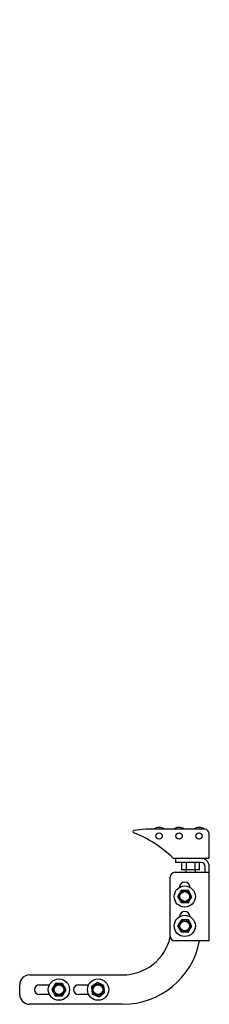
# Model space of a CAD drawing. Header units: inches. Extents: x 0 to 154, y 0 to 119.
# Tile 1 of 9: x 40.73 to 45.56, y 43.32 to 68.44. Entities that reach past the tile are written whole.
import ezdxf

# ---------------------------------------------------------------- set-up
doc = ezdxf.new("R2010")
doc.units = ezdxf.units.IN
doc.header["$LTSCALE"] = 8.47
doc.header["$MEASUREMENT"] = 0
for name, color, linetype in [('518353_WW_518353_30_BL4', 7, 'CONTINUOUS'), ('520309_BL0', 7, 'CONTINUOUS'), ('532387_BL3', 7, 'CONTINUOUS'), ('807_1829_16_1_SOLID1_BL11', 7, 'CONTINUOUS'), ('807_1829_4_1_SOLID1_BL10', 7, 'CONTINUOUS'), ('807_1829_6_1_SOLID1_BL9', 7, 'CONTINUOUS'), ('960616MSSF_BL1', 7, 'CONTINUOUS'), ('960616MSSF_BL2', 7, 'CONTINUOUS'), ('960616MSSF_BL5', 7, 'CONTINUOUS'), ('960616MSSF_BL6', 7, 'CONTINUOUS'), ('CUT_EXTRUDE1_1__BL8', 7, 'CONTINUOUS'), ('CUT_EXTRUDE1_3__BL7', 7, 'CONTINUOUS')]:
    doc.layers.add(name, color=color, linetype=linetype)

# ---------------------------------------------------------------- blocks, each defined once
blk = doc.blocks.new('520309_BL0', base_point=(62.851, 60.404))
at = {"layer": '520309_BL0', "color": 7, "linetype": 'CONTINUOUS'}
for p, q in [((45.043, 46.321), (45.07, 46.321)), ((40.978, 44.071), (43.353, 44.071)), ((40.728, 43.571), (40.728, 43.821)), ((41.228, 43.821), (41.488, 43.821)), ((42.228, 43.821), (42.489, 43.821)), ((41.489, 43.571), (41.228, 43.571)), ((42.488, 43.571), (42.228, 43.571)), ((43.353, 43.321), (40.978, 43.321))]:
    blk.add_line(p, q, dxfattribs=at)
for centre, radius, start, end in [((44.853, 46.071), 0.25, 94.7593, 100.694), ((43.353, 45.321), 1.25, 270, 346.5791), ((43.353, 45.321), 2, 270, 348.9589), ((40.978, 43.821), 0.25, 90, 180), ((41.228, 43.696), 0.125, 90, 270), ((42.228, 43.696), 0.125, 90, 270), ((40.978, 43.571), 0.25, 180, 270)]:
    blk.add_arc(centre, radius, start, end, dxfattribs=at)
blk = doc.blocks.new('960616MSSF_BL1', base_point=(41.728, 60.646))
at = {"layer": '960616MSSF_BL1', "color": 7, "linetype": 'CONTINUOUS'}
for p, q in [((41.622, 77.867), (41.61, 77.855)), ((41.61, 77.855), (41.847, 77.855)), ((41.61, 77.855), (41.61, 77.8)), ((41.622, 77.867), (41.835, 77.867)), ((41.835, 77.867), (41.847, 77.855)), ((41.847, 77.855), (41.847, 77.8)), ((41.61, 77.612), (41.61, 77.487)), ((41.847, 77.612), (41.847, 77.487)), ((41.458, 77.237), (41.458, 77.182)), ((41.999, 77.182), (41.458, 77.182)), ((41.547, 77.182), (41.547, 77.081)), ((41.641, 77.182), (41.641, 77.081)), ((41.823, 77.182), (41.823, 77.081)), ((41.91, 77.182), (41.91, 77.081)), ((41.999, 77.237), (41.999, 77.182)), ((41.577, 77.064), (41.549, 77.08)), ((41.88, 77.064), (41.577, 77.064)), ((41.88, 77.064), (41.908, 77.08)), ((41.91, 77.081), (41.908, 77.08)), ((41.641, 43.855), (41.547, 43.7)), ((41.823, 43.851), (41.641, 43.855)), ((41.91, 43.692), (41.823, 43.851)), ((41.547, 43.7), (41.634, 43.541)), ((41.634, 43.541), (41.816, 43.536)), ((41.816, 43.536), (41.91, 43.692))]:
    blk.add_line(p, q, dxfattribs=at)
for radius in [0.271, 0.151, 0.124]:
    blk.add_circle((41.728, 43.696), radius, dxfattribs=at)
for points, knots in [([(41.641, 77.081), (41.637, 77.079), (41.63, 77.076), (41.618, 77.071), (41.606, 77.068), (41.594, 77.067), (41.582, 77.068), (41.57, 77.071), (41.558, 77.076), (41.55, 77.079), (41.547, 77.081)], [0, 0, 0, 0, 0.130291, 0.256586, 0.379356, 0.500005, 0.620657, 0.74343, 0.869718, 1, 1, 1, 1]), ([(41.823, 77.081), (41.816, 77.079), (41.801, 77.075), (41.778, 77.071), (41.755, 77.068), (41.732, 77.067), (41.709, 77.068), (41.686, 77.071), (41.663, 77.075), (41.648, 77.079), (41.641, 77.081)], [0, 0, 0, 0, 0.125001, 0.250001, 0.375001, 0.5, 0.624999, 0.749999, 0.874999, 1, 1, 1, 1]), ([(41.908, 77.08), (41.905, 77.078), (41.898, 77.075), (41.887, 77.07), (41.876, 77.068), (41.865, 77.067), (41.855, 77.068), (41.844, 77.071), (41.833, 77.076), (41.826, 77.079), (41.823, 77.081)], [0, 0, 0, 0, 0.130721, 0.256745, 0.378764, 0.498542, 0.61859, 0.741338, 0.868319, 1, 1, 1, 1])]:
    blk.add_open_spline(points, degree=3, knots=knots, dxfattribs=at)
blk = doc.blocks.new('960616MSSF_BL2', base_point=(63.905, 60.646))
at = {"layer": '960616MSSF_BL2', "color": 7, "linetype": 'CONTINUOUS'}
for p, q in [((42.711, 43.877), (42.563, 43.772)), ((42.563, 43.772), (42.58, 43.591)), ((42.877, 43.801), (42.711, 43.877)), ((42.894, 43.62), (42.877, 43.801)), ((42.58, 43.591), (42.746, 43.515)), ((42.746, 43.515), (42.894, 43.62))]:
    blk.add_line(p, q, dxfattribs=at)
for radius in [0.271, 0.151, 0.124]:
    blk.add_circle((42.728, 43.696), radius, dxfattribs=at)
blk = doc.blocks.new('532387_BL3', base_point=(63.382, 60.623))
at = {"layer": '532387_BL3', "color": 7, "linetype": 'CONTINUOUS'}
for p, q in [((41.478, 43.821), (41.478, 43.8)), ((41.478, 43.593), (41.478, 43.571))]:
    blk.add_line(p, q, dxfattribs=at)
blk = doc.blocks.new('518353_WW_518353_30_BL4', base_point=(80.176, 76.62))
at = {"layer": '518353_WW_518353_30_BL4', "color": 7, "linetype": 'CONTINUOUS'}
for p, q in [((44.706, 47.046), (44.706, 46.941)), ((45.354, 46.941), (44.706, 46.941)), ((45.459, 46.688), (45.459, 46.836)), ((45.564, 44.938), (45.564, 46.836)), ((44.564, 45.063), (44.564, 46.563)), ((44.689, 46.688), (45.564, 46.688)), ((45.564, 44.938), (44.689, 44.938))]:
    blk.add_line(p, q, dxfattribs=at)
for centre, radius, start, end in [((45.354, 46.836), 0.21, 0, 90), ((45.354, 46.836), 0.105, 0, 90), ((44.689, 46.563), 0.125, 90, 180), ((44.939, 46.305), 0.133, 0, 180), ((44.939, 45.555), 0.133, 0, 180), ((44.689, 45.063), 0.125, 180, 270)]:
    blk.add_arc(centre, radius, start, end, dxfattribs=at)
blk = doc.blocks.new('960616MSSF_BL5', base_point=(64.643, 45.321))
at = {"layer": '960616MSSF_BL5', "color": 7, "linetype": 'CONTINUOUS'}
for p, q in [((44.852, 45.48), (44.757, 45.325)), ((45.033, 45.476), (44.852, 45.48)), ((45.121, 45.317), (45.033, 45.476)), ((44.757, 45.325), (44.844, 45.166)), ((45.026, 45.161), (45.121, 45.317)), ((44.844, 45.166), (45.026, 45.161))]:
    blk.add_line(p, q, dxfattribs=at)
for radius in [0.271, 0.151, 0.124]:
    blk.add_circle((44.939, 45.321), radius, dxfattribs=at)
blk = doc.blocks.new('960616MSSF_BL6', base_point=(64.643, 61.466))
at = {"layer": '960616MSSF_BL6', "color": 7, "linetype": 'CONTINUOUS'}
for p, q in [((44.852, 46.23), (44.757, 46.075)), ((45.033, 46.226), (44.852, 46.23)), ((45.121, 46.067), (45.033, 46.226)), ((44.757, 46.075), (44.844, 45.916)), ((45.026, 45.911), (45.121, 46.067)), ((44.844, 45.916), (45.026, 45.911))]:
    blk.add_line(p, q, dxfattribs=at)
for radius in [0.271, 0.151, 0.124]:
    blk.add_circle((44.939, 46.071), radius, dxfattribs=at)
blk = doc.blocks.new('CUT_EXTRUDE1_3__BL7', base_point=(45.084, 62.429))
at = {"layer": 'CUT_EXTRUDE1_3__BL7', "color": 7, "linetype": 'CONTINUOUS'}
for p, q in [((44.857, 46.941), (44.857, 46.754)), ((45.311, 46.754), (44.857, 46.754)), ((44.966, 46.754), (44.966, 46.688)), ((44.97, 46.941), (44.97, 46.754)), ((45.198, 46.941), (45.198, 46.754)), ((45.202, 46.754), (45.202, 46.688)), ((45.311, 46.754), (45.311, 46.941))]:
    blk.add_line(p, q, dxfattribs=at)
for start, end in [(90.7268, 125.5039), (234.4957, 269.274)]:
    blk.add_arc((45.084, 78.052), 0.118, start, end, dxfattribs=at)
blk = doc.blocks.new('CUT_EXTRUDE1_1__BL8', base_point=(65.372, 63.879))
at = {"layer": 'CUT_EXTRUDE1_1__BL8', "color": 7, "linetype": 'CONTINUOUS'}
for p, q in [((43.934, 47.786), (43.641, 47.756)), ((45.444, 47.786), (43.934, 47.786)), ((45.564, 47.046), (45.564, 47.666)), ((44.644, 47.046), (45.564, 47.046))]:
    blk.add_line(p, q, dxfattribs=at)
for centre in [(44.284, 47.614), (44.794, 47.614), (45.304, 47.614)]:
    blk.add_circle(centre, 0.08, dxfattribs=at)
for centre, radius, start, end in [((43.644, 47.726), 0.03, 95.8752, 248.7424), ((45.444, 47.666), 0.12, 0, 90), ((42.545, 44.902), 3, 45.6115, 68.7424)]:
    blk.add_arc(centre, radius, start, end, dxfattribs=at)
blk = doc.blocks.new('807_1829_6_1_SOLID1_BL9', base_point=(65.202, 62.614))
at = {"layer": '807_1829_6_1_SOLID1_BL9', "color": 7, "linetype": 'CONTINUOUS'}
blk.add_arc((45.304, 47.614), 0.222, 50.8683, 129.2548, dxfattribs=at)
blk = doc.blocks.new('807_1829_4_1_SOLID1_BL10', base_point=(44.794, 62.725))
at = {"layer": '807_1829_4_1_SOLID1_BL10', "color": 7, "linetype": 'CONTINUOUS'}
for p, q in [((44.572, 77.835), (45.015, 77.835)), ((44.572, 77.835), (44.572, 77.527)), ((45.015, 77.835), (45.015, 77.527)), ((45.015, 77.527), (44.572, 77.527))]:
    blk.add_line(p, q, dxfattribs=at)
blk.add_arc((44.794, 47.614), 0.222, 50.7439, 129.2548, dxfattribs=at)
blk = doc.blocks.new('807_1829_16_1_SOLID1_BL11', base_point=(44.284, 62.725))
at = {"layer": '807_1829_16_1_SOLID1_BL11', "color": 7, "linetype": 'CONTINUOUS'}
for p, q in [((44.062, 77.835), (44.505, 77.835)), ((44.062, 77.835), (44.062, 77.527)), ((44.505, 77.835), (44.505, 77.527)), ((44.505, 77.527), (44.062, 77.527))]:
    blk.add_line(p, q, dxfattribs=at)
blk.add_arc((44.284, 47.614), 0.222, 50.7439, 129.2548, dxfattribs=at)

msp = doc.modelspace()

# ---------------------------------------------------------------- block references
at = {"layer": '518353_WW_518353_30_BL4'}
msp.add_blockref('518353_WW_518353_30_BL4', (80.176, 76.62), dxfattribs=at)
at = {"layer": '520309_BL0'}
msp.add_blockref('520309_BL0', (62.851, 60.404), dxfattribs=at)
at = {"layer": '532387_BL3'}
msp.add_blockref('532387_BL3', (63.382, 60.623), dxfattribs=at)
at = {"layer": '807_1829_16_1_SOLID1_BL11'}
msp.add_blockref('807_1829_16_1_SOLID1_BL11', (44.284, 62.725), dxfattribs=at)
at = {"layer": '807_1829_4_1_SOLID1_BL10'}
msp.add_blockref('807_1829_4_1_SOLID1_BL10', (44.794, 62.725), dxfattribs=at)
at = {"layer": '807_1829_6_1_SOLID1_BL9'}
msp.add_blockref('807_1829_6_1_SOLID1_BL9', (65.202, 62.614), dxfattribs=at)
at = {"layer": '960616MSSF_BL1'}
msp.add_blockref('960616MSSF_BL1', (41.728, 60.646), dxfattribs=at)
at = {"layer": '960616MSSF_BL2'}
msp.add_blockref('960616MSSF_BL2', (63.905, 60.646), dxfattribs=at)
at = {"layer": '960616MSSF_BL5'}
msp.add_blockref('960616MSSF_BL5', (64.643, 45.321), dxfattribs=at)
at = {"layer": '960616MSSF_BL6'}
msp.add_blockref('960616MSSF_BL6', (64.643, 61.466), dxfattribs=at)
at = {"layer": 'CUT_EXTRUDE1_1__BL8'}
msp.add_blockref('CUT_EXTRUDE1_1__BL8', (65.372, 63.879), dxfattribs=at)
at = {"layer": 'CUT_EXTRUDE1_3__BL7'}
msp.add_blockref('CUT_EXTRUDE1_3__BL7', (45.084, 62.429), dxfattribs=at)

doc.saveas('drawing.dxf')
